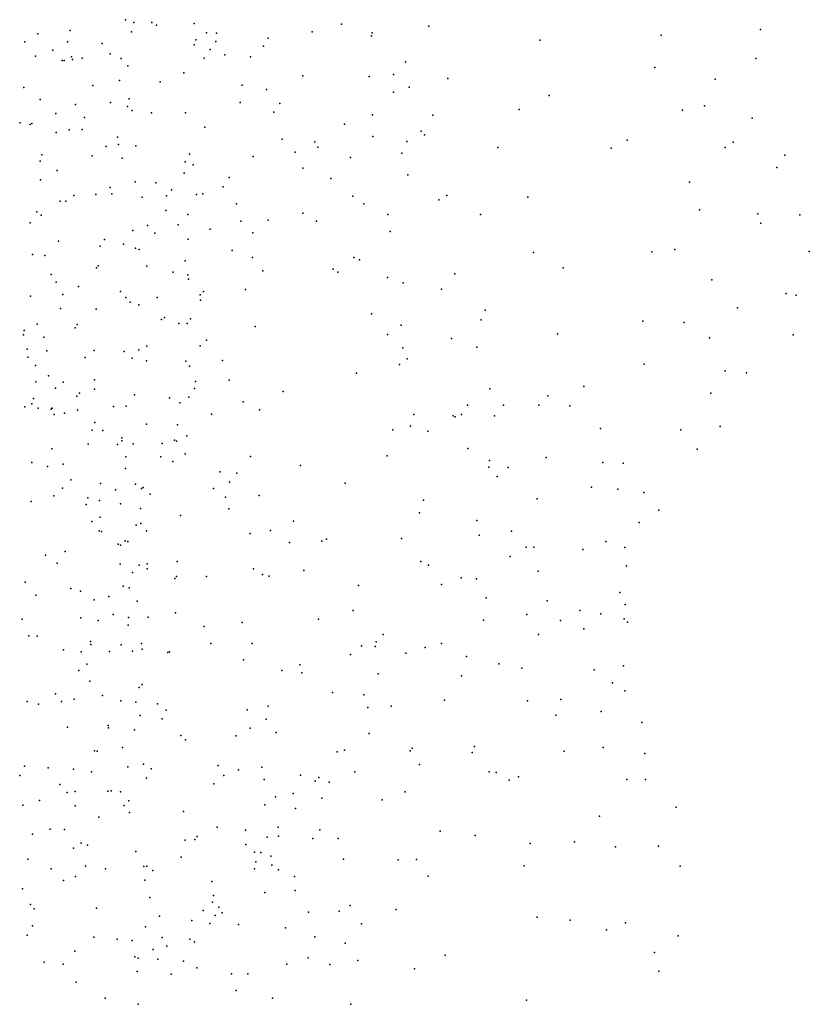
# Model space of a CAD drawing. Header units: metres. Extents: x -25 to 25, y -27.7 to 27.8.
# Tile 209 of 209: x 22 to 24.8, y -3.5 to 0. Entities that reach past the tile are written whole.
import ezdxf

# ---------------------------------------------------------------- set-up
doc = ezdxf.new("R2010")
doc.units = ezdxf.units.M

msp = doc.modelspace()

# ---------------------------------------------------------------- linework, layer by layer
for p in [(22.3572, 0.0069, 11.3595), (22.1628, -0.0313, -10.8583), (22.387, -0.0029, -1.3433), (22.4499, -0.0026, -13.3988), (22.4672, -0.0127, -9.5616), (22.5988, -0.0065, -11.4909), (23.1172, -0.0091, -1.7985), (23.4245, -0.0153, -2.4102), (24.5898, -0.028, -4.5085), (22.0489, -0.0425, -11.2236), (22.3783, -0.0358, -11.356), (22.605, -0.0644, -13.065), (22.642, -0.0395, -8.1327), (22.6774, -0.0401, -5.5474), (22.8598, -0.0584, -12.2023), (23.0142, -0.0357, -6.9498), (23.222, -0.0503, -6.3913), (23.2252, -0.0389, -6.1729), (23.8155, -0.0648, -5.8749), (24.2409, -0.0477, -3.6075), (22.0041, -0.0708, -1.2443), (22.1026, -0.1008, 12.1914), (22.154, -0.0713, 10.984), (22.2753, -0.0765, -9.7388), (22.5994, -0.0813, -5.3015), (22.6554, -0.0975, -7.5961), (22.6749, -0.0694, -7.3846), (22.8432, -0.0863, -11.9715), (22.0411, -0.1216, 10.84), (22.1354, -0.1366, -10.5968), (22.1419, -0.1368, -10.1481), (22.1674, -0.1235, -13.7931), (22.1709, -0.1335, -5.4359), (22.2051, -0.1283, 12.0666), (22.3035, -0.1135, 11.2346), (22.3421, -0.1295, 11.8279), (22.6338, -0.1286, -8.7079), (22.7064, -0.1165, -7.8644), (22.7967, -0.1236, -1.5749), (24.5742, -0.1293, -4.8593), (22.3664, -0.1557, 11.4666), (23.3421, -0.1407, -6.0233), (24.2181, -0.1609, -5.6002), (22.3366, -0.2066, -9.429), (22.5633, -0.1802, -8.9982), (22.9811, -0.1905, -7.106), (23.2141, -0.1931, -6.7854), (23.3, -0.186, -6.5406), (23.4909, -0.1998, -3.1448), (24.4303, -0.2027, -3.8156), (22.0007, -0.2312, -10.8662), (22.243, -0.2244, 11.0428), (22.4793, -0.212, -13.4704), (22.7676, -0.223, -12.3395), (22.8539, -0.2389, -5.4082), (23.3545, -0.2304, -6.2663), (22.0579, -0.2737, -10.3587), (22.3706, -0.2708, 11.6036), (23.3004, -0.2476, -2.9131), (23.847, -0.2596, -3.3089), (22.1822, -0.2913, -14.0409), (22.3055, -0.2841, -1.4046), (22.3646, -0.2984, 11.2338), (22.7606, -0.2844, -12.1243), (22.9004, -0.2876, -1.7663), (23.7418, -0.309, -5.6356), (24.3157, -0.3112, -3.646), (24.3934, -0.2957, -5.2335), (22.1126, -0.3224, -11.4497), (22.2134, -0.3374, -9.6788), (22.3809, -0.3119, -13.9117), (22.4492, -0.3203, -9.24), (22.5686, -0.3211, -13.3086), (22.8797, -0.3187, -7.6544), (23.2262, -0.3272, -2.6909), (23.4378, -0.3283, -5.5868), (24.5611, -0.3389, -4.0164), (21.9873, -0.3562, 10.6594), (22.0224, -0.3612, 12.1985), (22.0286, -0.3582, -14.1953), (22.1602, -0.3808, 12.0451), (22.2059, -0.3789, 10.8613), (22.6367, -0.3711, -12.4894), (23.1278, -0.3607, -2.2263), (22.1135, -0.3898, -9.9996), (22.3292, -0.4064, -9.5077), (22.9081, -0.4127, -7.3718), (23.2269, -0.4041, -5.6672), (23.397, -0.3849, -6.1074), (23.4094, -0.3976, -3.1202), (22.2898, -0.4384, 11.8365), (22.3328, -0.4315, 10.986), (22.3942, -0.4367, 11.1286), (23.0238, -0.4221, -5.4494), (23.0335, -0.4408, -7.8808), (23.3472, -0.4212, -5.4213), (23.6664, -0.4422, -5.4906), (24.0652, -0.4447, -3.409), (24.1219, -0.4168, -5.4183), (24.4658, -0.4429, -3.8225), (24.4935, -0.4232, -5.0868), (22.0636, -0.4681, 0.3636), (22.241, -0.4714, -1.4872), (22.3458, -0.4794, -14.216), (22.5828, -0.4663, -13.9156), (22.8065, -0.4742, -1.8987), (22.9546, -0.4591, -8.2758), (23.149, -0.478, -7.0622), (23.3294, -0.4629, -5.898), (24.6752, -0.4697, -4.2185), (22.0582, -0.4901, -10.1853), (22.5677, -0.4933, -1.6895), (22.5957, -0.503, -12.3006), (22.9811, -0.5157, -2.3083), (24.6478, -0.5126, -4.8554), (22.1178, -0.5239, 10.6764), (22.5636, -0.5333, -12.0875), (22.7222, -0.548, -8.6716), (23.079, -0.5514, -7.706), (23.3506, -0.538, -6.8304), (22.0587, -0.5562, -0.1185), (22.3041, -0.5827, -9.6883), (22.3913, -0.563, -11.8022), (22.4644, -0.5671, -9.338), (22.7007, -0.5813, -13.4458), (24.3408, -0.564, -3.6709), (22.1759, -0.611, -10.0395), (22.2532, -0.6077, 10.739), (22.3097, -0.6049, 11.8389), (22.4165, -0.6172, 11.6484), (22.5016, -0.6124, 11.2605), (22.5189, -0.5908, -12.5551), (22.6078, -0.6078, -9.0956), (22.629, -0.6049, -1.8724), (23.1574, -0.613, -8.043), (23.487, -0.611, -6.5228), (23.7724, -0.6174, -5.4221), (22.1282, -0.6313, 12.0451), (22.1474, -0.6313, 0.0829), (22.748, -0.6408, -13.8128), (23.1961, -0.6407, -5.6369), (23.4595, -0.6265, -6.1288), (22.0464, -0.6688, -10.3376), (22.0615, -0.6807, -14.4815), (22.4997, -0.6643, 11.47), (22.5765, -0.6785, -14.1893), (22.9808, -0.6734, -2.8192), (23.2795, -0.6778, -3.065), (23.6063, -0.678, -3.1762), (24.3751, -0.6615, -5.2093), (24.5806, -0.6756, -5.0127), (24.7279, -0.6796, -4.2796), (22.0221, -0.7075, 0.5586), (22.4347, -0.7173, -9.5055), (22.5426, -0.7139, 11.1308), (22.763, -0.7012, -2.2873), (22.8598, -0.6974, -8.5961), (23.0297, -0.7019, -8.411), (24.5918, -0.7084, -4.006), (22.3835, -0.7343, -14.3907), (22.4603, -0.7439, -12.7464), (22.6558, -0.7299, -13.1971), (22.8053, -0.7427, -13.5941), (23.2878, -0.7378, -5.303), (22.1226, -0.7722, -11.6448), (22.2686, -0.7892, 10.6576), (22.2842, -0.7656, -11.8865), (22.3512, -0.7829, -9.8669), (22.5785, -0.7653, 11.3218), (22.0312, -0.8185, 12.1417), (22.0736, -0.8217, -1.6971), (22.3926, -0.7965, -12.2211), (22.4063, -0.801, 10.7862), (22.7332, -0.8045, -2.5364), (22.8042, -0.8295, -8.7983), (23.1607, -0.829, -7.4851), (23.792, -0.8117, -3.2522), (24.2081, -0.8093, -5.3053), (24.2895, -0.801, -3.6352), (24.7617, -0.8078, -4.4542), (22.2555, -0.865, -1.8341), (22.2613, -0.8583, -10.1851), (22.4321, -0.8594, 11.7719), (22.5673, -0.8411, 11.482), (23.1802, -0.8379, -8.2752), (23.8965, -0.8653, -5.375), (22.0961, -0.8895, 0.4271), (22.5253, -0.8803, -14.337), (22.577, -0.8904, 11.0395), (22.8409, -0.8765, -2.8497), (23.0879, -0.8705, -5.4202), (23.1047, -0.8811, -2.9653), (23.2785, -0.8998, -8.0527), (23.516, -0.8868, -6.3341), (22.1138, -0.9156, 10.5581), (22.1922, -0.9313, 12.048), (22.5794, -0.9058, -2.255), (23.3337, -0.9183, -7.0011), (24.4193, -0.9075, -5.1584), (22.024, -0.9649, -10.8203), (22.1373, -0.9595, -11.7728), (22.3405, -0.9491, 10.6889), (22.3589, -0.9693, -12.5252), (22.6203, -0.9604, -9.3402), (22.6315, -0.9493, -13.1255), (22.7793, -0.9416, -13.9635), (23.4691, -0.94, -6.0587), (24.68, -0.956, -4.2163), (24.715, -0.9622, -4.7742), (22.3741, -0.9858, 11.8829), (22.405, -0.9958, -2.1041), (22.469, -0.9695, -12.8661), (22.6215, -0.9792, 11.3264), (22.129, -1.0087, 0.0368), (22.2547, -1.0114, -12.1895), (23.2222, -1.0275, -7.3728), (23.6227, -1.0145, -5.2956), (24.5092, -1.006, -3.9463), (22.0477, -1.0639, -11.4789), (22.1877, -1.0646, 10.5721), (22.4838, -1.0476, 10.8339), (22.4943, -1.0406, 11.7261), (22.5455, -1.0607, -9.5904), (22.5749, -1.0612, 11.5828), (22.5866, -1.0445, -2.6381), (22.8131, -1.0715, -13.662), (23.3268, -1.0676, -7.7475), (23.6077, -1.0483, -6.6727), (24.1765, -1.053, -5.2358), (24.3216, -1.058, -3.7209), (21.9989, -1.101, 10.4906), (22.0013, -1.0854, -1.8358), (22.1807, -1.0766, -11.9746), (23.2786, -1.1001, -5.2538), (23.8765, -1.0982, -3.3084), (24.7051, -1.1017, -4.4501), (22.0706, -1.1095, 0.3264), (22.4322, -1.1412, -10.1137), (22.6202, -1.1397, 11.2607), (22.6419, -1.1194, -14.2116), (23.5035, -1.1141, -6.9588), (24.4103, -1.1118, -5.0966), (22.0114, -1.1513, -0.3709), (22.0816, -1.1569, -1.314), (22.247, -1.1561, 12.0355), (22.3525, -1.1597, 11.9204), (22.4044, -1.1533, -14.4477), (23.3326, -1.1471, -7.2324), (23.5929, -1.1443, -6.226), (22.0142, -1.1793, 12.1939), (22.0408, -1.2092, -0.6426), (22.2161, -1.1813, -2.1181), (22.3812, -1.1834, -2.3943), (22.4317, -1.1928, 10.7738), (22.5698, -1.1938, 10.9761), (22.5822, -1.2113, 11.5377), (22.6991, -1.1914, -2.8754), (23.3214, -1.2051, -8.2218), (23.3481, -1.1854, -7.5604), (24.1814, -1.204, -3.6136), (22.0868, -1.2457, -1.5807), (23.1694, -1.2358, -8.4661), (24.4657, -1.2276, -4.9293), (24.5414, -1.2352, -4.2097), (22.0421, -1.2669, -11.5583), (22.1389, -1.2675, -14.5358), (22.2482, -1.2589, 10.615), (22.6038, -1.2656, 11.1711), (22.7221, -1.2611, -13.8648), (22.1113, -1.2892, -11.8018), (22.1957, -1.3067, -12.1425), (22.2485, -1.2916, -10.5168), (22.3894, -1.3121, -12.7678), (22.6008, -1.2899, -9.5129), (22.9117, -1.3002, -8.7467), (23.6389, -1.2908, -3.1527), (23.8426, -1.3151, -6.4094), (23.9693, -1.2823, -5.1478), (24.4152, -1.3065, -4.048), (22.0279, -1.3436, 12.1962), (22.0338, -1.3254, -2.1798), (22.187, -1.3167, -2.3434), (22.5123, -1.3226, 11.6541), (22.5492, -1.3408, -9.9725), (22.5807, -1.3205, -14.1842), (22.7708, -1.3364, -9.0896), (23.5595, -1.3487, -5.1397), (23.687, -1.349, -6.0996), (23.8106, -1.3489, -6.9864), (22.0033, -1.3541, -11.1842), (22.051, -1.3591, 0.1882), (22.0959, -1.363, 10.5398), (22.0996, -1.3592, -10.8586), (22.1067, -1.3817, -0.0559), (22.143, -1.376, -0.4721), (22.1886, -1.366, -0.7301), (22.3159, -1.3527, 11.9441), (22.3598, -1.3518, 10.736), (22.6605, -1.3797, -9.3265), (22.8291, -1.365, -2.9167), (23.3713, -1.3811, -3.0058), (23.5393, -1.3809, -5.915), (23.92, -1.3506, -6.6192), (22.2499, -1.4091, -2.5922), (22.4311, -1.4158, 10.8651), (22.541, -1.4175, -10.2574), (23.5092, -1.3862, -7.8366), (23.5162, -1.3892, -7.4567), (23.6553, -1.3861, -7.2123), (22.2406, -1.4363, -12.3606), (22.2782, -1.438, -1.5146), (23.2973, -1.4357, -5.5073), (23.3599, -1.4228, -5.2151), (23.4204, -1.4403, -8.2326), (24.0274, -1.4304, -5.0083), (24.3105, -1.4346, -4.8241), (24.4488, -1.4237, -4.5927), (22.2267, -1.4855, 12.046), (22.3301, -1.4864, -12.5616), (22.3442, -1.4741, -14.2988), (22.3453, -1.4632, -1.2782), (22.3848, -1.484, 11.8487), (22.487, -1.4837, 11.6091), (22.5298, -1.4711, 11.1403), (22.5375, -1.4745, 11.4225), (22.5736, -1.4559, -13.3988), (22.0991, -1.5022, -14.3913), (22.5674, -1.5192, -2.8962), (23.5609, -1.5008, -3.1244), (24.3679, -1.5037, -4.3525), (22.0279, -1.5505, 12.2378), (22.1383, -1.5557, 0.1956), (22.3587, -1.5299, -2.8003), (22.4815, -1.5306, -13.0736), (22.5242, -1.547, -13.7658), (22.7971, -1.5289, -8.8664), (23.2775, -1.5268, -8.4388), (23.6369, -1.5427, -7.5853), (23.837, -1.5321, -6.0884), (24.0358, -1.5495, -3.5284), (24.1073, -1.5526, -4.801), (22.0835, -1.5641, -11.8326), (22.3582, -1.5712, -10.8176), (22.691, -1.5832, -10.6013), (22.7491, -1.5876, -10.3947), (22.9733, -1.5611, -8.6762), (23.6351, -1.5662, -7.7964), (23.7035, -1.5678, -5.0417), (22.1656, -1.6108, -12.0251), (22.2695, -1.6235, -14.1461), (22.3923, -1.626, -13.9091), (22.7236, -1.6193, -9.1679), (23.1304, -1.6222, -2.9721), (23.664, -1.5987, -5.8811), (22.1366, -1.6397, 10.6468), (22.323, -1.6462, -0.5134), (22.414, -1.6418, 11.0256), (22.4197, -1.6381, -12.8078), (22.4443, -1.6609, 11.4805), (22.6667, -1.6409, -9.6011), (23.9963, -1.6363, -7.0196), (24.089, -1.644, -6.7725), (24.1801, -1.6551, -3.8407), (22.0257, -1.6873, 12.3174), (22.106, -1.6673, 0.6131), (22.2248, -1.6744, 12.0855), (22.2659, -1.6832, -1.7577), (22.3403, -1.6957, -12.5119), (22.7095, -1.6724, -9.8365), (22.8278, -1.6662, -10.1424), (23.405, -1.6826, -5.6115), (23.8055, -1.6772, -7.3431), (22.2197, -1.6978, -12.224), (22.4108, -1.7115, -1.5445), (22.7214, -1.7129, -9.3891), (23.3909, -1.727, -3.1026), (24.2322, -1.7174, -4.1099), (22.239, -1.7577, -11.0763), (22.2691, -1.7418, 10.8616), (22.4121, -1.7649, -2.9153), (22.5509, -1.7361, -10.9778), (22.9484, -1.756, -10.6601), (23.5928, -1.7541, -5.0912), (24.1639, -1.7614, -4.4086), (22.2647, -1.7905, 0.5226), (22.2733, -1.7931, -13.6334), (22.3951, -1.77, -13.4155), (22.4319, -1.7904, -0.843), (22.7957, -1.7999, -8.7891), (22.8677, -1.7889, -2.9685), (23.7153, -1.7915, -3.3051), (22.356, -1.8249, 11.8847), (22.3653, -1.8281, 0.0646), (22.9339, -1.8317, -10.0267), (23.0476, -1.827, -8.6116), (23.0643, -1.8191, -10.4668), (23.3279, -1.8175, -8.4217), (23.6011, -1.8058, -8.1041), (24.0464, -1.8282, -3.6387), (22.1458, -1.8624, 12.3343), (22.3318, -1.8367, 11.0638), (22.3397, -1.8404, 0.3071), (23.766, -1.8474, -5.864), (23.7931, -1.8475, -4.9169), (23.9651, -1.8559, -7.1883), (24.1133, -1.8489, -6.4472), (22.0768, -1.8762, 10.6955), (22.1174, -1.9037, -12.0496), (22.5394, -1.8983, -11.1372), (23.3956, -1.8976, -5.1945), (23.7104, -1.8802, -7.891), (22.3384, -1.9072, 12.0814), (22.3823, -1.9363, -13.2709), (22.4052, -1.9108, -12.7284), (22.4333, -1.9238, -0.4432), (22.4342, -1.9059, -12.9889), (22.8071, -1.924, -9.23), (22.985, -1.9299, -10.8468), (23.4231, -1.9109, -5.5675), (23.8083, -1.9317, -7.6636), (24.1186, -1.9135, -6.8154), (22.0052, -1.971, -13.6938), (22.5317, -1.9582, -1.5598), (22.5374, -1.9505, -1.0848), (22.6428, -1.951, -2.9699), (22.8394, -1.944, -9.4811), (22.8628, -1.9494, -9.7142), (23.5375, -1.9555, -3.2665), (23.5918, -1.9595, -5.7087), (22.166, -1.9936, 10.9137), (22.1989, -2.0024, -11.2227), (22.3492, -1.9849, -2.965), (22.3707, -1.9904, 0.6052), (23.1771, -1.9819, -10.3135), (23.469, -1.9791, -8.2779), (24.096, -2.0075, -4.4419), (22.043, -2.0161, 12.5482), (22.2472, -2.0324, 11.0808), (22.2991, -2.0214, 12.2704), (22.3989, -2.0378, 11.8813), (23.626, -2.0254, -8.0829), (23.8397, -2.0368, -3.4983), (23.1579, -2.0709, -3.1441), (23.9547, -2.0708, -7.2536), (24.1144, -2.0495, -3.9114), (21.9942, -2.1013, -12.0551), (22.2009, -2.096, -12.3967), (22.2612, -2.1059, -13.3664), (22.3148, -2.0846, 11.2709), (22.3678, -2.0949, 11.4438), (22.4369, -2.0944, 0.3552), (22.533, -2.0781, -0.8509), (23.0359, -2.1004, -9.9144), (23.6161, -2.1043, -4.9562), (23.7685, -2.084, -7.8055), (23.8868, -2.1055, -7.4965), (24.0292, -2.0826, -6.14), (24.1106, -2.0992, -6.4047), (22.3673, -2.1221, -12.8292), (22.6342, -2.1272, -1.3372), (22.7678, -2.1123, -8.8488), (23.9693, -2.1348, -3.7034), (24.1231, -2.1119, -6.6697), (22.0183, -2.159, -13.5573), (22.0474, -2.1602, 10.8655), (22.2352, -2.1793, 11.1749), (23.263, -2.1544, -5.224), (23.8102, -2.1549, -4.7654), (22.1402, -2.2083, 11.0165), (22.2024, -2.2153, 0.9521), (22.2362, -2.19, -2.1089), (22.3009, -2.2146, 12.3449), (22.3426, -2.1911, -11.335), (22.3826, -2.2139, 11.5696), (22.4138, -2.1861, 11.9856), (22.4158, -2.2065, 11.7953), (22.5121, -2.2153, -0.1144), (22.6571, -2.1865, -1.5475), (22.8033, -2.1865, -11.195), (23.1877, -2.1945, -10.7313), (23.2352, -2.1974, -10.3105), (23.2389, -2.181, -10.5243), (23.4111, -2.2008, -5.0281), (23.469, -2.1866, -8.2189), (22.5062, -2.2185, -0.4694), (22.7731, -2.2438, -8.6729), (23.1485, -2.2248, -8.4006), (23.3428, -2.2206, -5.4941), (23.5568, -2.232, -5.6212), (22.1936, -2.2809, 12.4935), (22.2223, -2.2586, -12.635), (22.9075, -2.2817, -9.2524), (22.9711, -2.2616, -3.1555), (23.6704, -2.2584, -7.8933), (23.7507, -2.2728, -3.5907), (24.0054, -2.2787, -7.0737), (24.1089, -2.2645, -6.2489), (22.2328, -2.3186, 11.2519), (22.9773, -2.2897, -9.628), (23.2454, -2.2926, -3.2896), (23.5386, -2.3006, -4.8704), (22.4053, -2.3414, 0.5875), (22.4157, -2.3305, 12.0591), (24.0694, -2.3251, -6.8366), (24.1136, -2.3526, -6.598), (22.1111, -2.3635, 11.0582), (22.1773, -2.3827, -12.8193), (22.277, -2.3692, 12.3826), (22.3416, -2.3876, 11.5295), (23.0856, -2.3587, -10.9545), (23.1957, -2.3674, -5.2731), (23.4793, -2.3853, -8.0477), (23.7707, -2.3879, -7.6519), (23.8879, -2.3831, -4.413), (22.0119, -2.39, 12.6351), (22.0523, -2.3993, -2.358), (22.133, -2.39, -13.1799), (22.3942, -2.3926, 11.7208), (22.4704, -2.399, 0.2384), (22.5002, -2.4203, -0.2014), (22.7852, -2.4196, -8.5191), (22.8589, -2.4067, -11.2215), (23.2102, -2.4112, -10.2619), (23.292, -2.4063, -4.9702), (22.4097, -2.4395, 11.8835), (22.4866, -2.4517, 0.0266), (22.8525, -2.4527, -3.1782), (23.8701, -2.4385, -3.9495), (24.0305, -2.4255, -5.7828), (22.1543, -2.4807, 11.1622), (22.2972, -2.475, 0.7424), (22.2978, -2.4833, -11.3764), (22.3888, -2.4902, 12.1104), (22.7962, -2.4842, -1.6308), (24.1734, -2.4644, -6.033), (22.5519, -2.5093, -3.1432), (22.5683, -2.5251, -2.062), (22.7469, -2.5112, -1.1854), (22.8872, -2.4999, -8.2502), (23.2141, -2.5032, -10.4641), (22.3468, -2.5525, 11.6224), (23.1279, -2.5613, -5.0536), (23.366, -2.5541, -5.3927), (23.5847, -2.548, -3.7233), (24.0366, -2.5524, -6.8535), (22.2485, -2.5634, -2.362), (22.258, -2.5655, 12.3415), (23.1014, -2.5676, -3.361), (23.3585, -2.5639, -7.9183), (23.5763, -2.57, -4.5873), (23.8993, -2.5653, -7.1812), (24.1839, -2.5736, -6.414), (22.003, -2.6174, 10.9962), (22.0861, -2.6241, -2.5084), (22.1743, -2.6285, 11.2838), (22.366, -2.6203, 12.0127), (22.4207, -2.6107, 0.2206), (22.4479, -2.6274, -0.441), (22.6832, -2.6154, -8.3915), (22.8374, -2.6215, -8.9449), (23.3913, -2.6117, -4.7456), (21.9857, -2.6509, 12.5786), (22.2381, -2.6373, 11.4548), (22.432, -2.6595, -0.2216), (22.7029, -2.6507, -1.0226), (22.7547, -2.6311, -8.1139), (22.8447, -2.6646, -1.496), (22.9733, -2.6494, -9.797), (23.0375, -2.6577, -10.9976), (23.1636, -2.6377, -10.6372), (23.6358, -2.6378, -3.9789), (23.6603, -2.6402, -4.2513), (23.7391, -2.6547, -5.4249), (24.1207, -2.6648, -6.6716), (24.1861, -2.6645, -5.7714), (22.1265, -2.6826, 12.4394), (22.6678, -2.6798, -11.3271), (23.0244, -2.6702, -7.8535), (23.0742, -2.6741, -10.2071), (23.7062, -2.6673, -7.4401), (22.1522, -2.7106, -11.2843), (22.1805, -2.7068, 0.6709), (22.2958, -2.7057, 12.1398), (22.3071, -2.7042, 11.6842), (22.3399, -2.7082, 11.868), (22.8846, -2.7259, -11.1533), (22.9468, -2.7137, -3.3513), (23.0481, -2.7301, -5.2667), (23.3404, -2.708, -3.6459), (21.9962, -2.7545, 0.8171), (22.055, -2.7381, 11.1246), (22.1809, -2.7574, 12.3003), (22.3525, -2.7559, -11.3357), (22.369, -2.7393, -2.3679), (22.8475, -2.754, -1.7053), (22.9559, -2.7666, -10.0006), (23.2606, -2.7363, -7.7201), (24.2935, -2.7614, -5.9539), (22.2636, -2.7969, 0.3929), (22.372, -2.7807, 0.0503), (22.561, -2.7774, -7.8653), (24.0243, -2.7937, -5.5361), (22.6801, -2.8316, -3.2932), (22.8941, -2.8327, -5.1668), (22.0304, -2.8563, -2.7257), (22.0928, -2.8389, 11.2701), (22.1431, -2.8405, -3.3128), (22.6092, -2.8645, -7.6283), (22.7793, -2.8428, -1.0764), (22.8555, -2.8676, -9.8025), (22.8952, -2.8641, -7.5753), (23.0164, -2.872, -10.5087), (23.0407, -2.8417, -10.7817), (23.1052, -2.872, -7.5741), (23.4634, -2.8458, -4.0341), (23.5866, -2.8618, -7.4147), (22.1748, -2.9065, 12.1334), (22.2022, -2.8879, 11.6093), (22.2242, -2.8957, 11.7901), (22.5673, -2.8776, -8.4197), (22.6018, -2.8754, -2.2508), (22.781, -2.8933, -8.8763), (23.7799, -2.8894, -7.2323), (23.9364, -2.8833, -7.0059), (24.0802, -2.9015, -6.7875), (24.2312, -2.8994, -6.5243), (22.3936, -2.9172, -3.3078), (22.5536, -2.9371, -0.6452), (22.8117, -2.9204, -11.0802), (22.8336, -2.9208, -9.1865), (22.8682, -2.9342, -1.8898), (22.0144, -2.9452, 0.6008), (22.2172, -2.9693, -11.1488), (22.4225, -2.9702, -2.4503), (22.4324, -2.9688, -7.7831), (22.8163, -2.9543, -9.4064), (22.8719, -2.9659, -4.9565), (23.1238, -2.9447, -3.5384), (23.3157, -2.9469, -3.8192), (23.3804, -2.9453, -4.4345), (23.7591, -2.9678, -5.3324), (24.3082, -2.9697, -6.3373), (22.0964, -2.9782, 11.4348), (22.1815, -3.0051, 0.2211), (22.2878, -2.979, -0.0166), (22.4542, -2.9841, -8.1049), (22.8109, -2.9789, -10.0493), (22.895, -2.9817, -10.8586), (22.9514, -3.0051, -1.6196), (23.4216, -3.0044, -7.4341), (22.1398, -3.0198, 11.7293), (22.4251, -3.018, -0.4182), (22.6611, -3.0228, -8.7547), (21.9952, -3.0486, 11.3049), (22.4427, -3.0791, -8.3789), (22.667, -3.0719, -0.7712), (22.8477, -3.0616, -1.0839), (22.9541, -3.0543, -1.4018), (22.0239, -3.1045, 0.4352), (22.663, -3.0958, -7.5172), (22.6858, -3.1131, -9.6772), (23.1474, -3.1075, -5.268), (22.037, -3.1191, -10.7128), (22.2553, -3.1169, -2.6342), (22.4773, -3.1456, -10.9933), (22.631, -3.1247, -10.0813), (22.6734, -3.1425, -5.295), (22.6973, -3.1333, -8.9866), (23.0013, -3.1305, -1.8647), (23.1088, -3.1271, -4.6295), (23.3095, -3.1219, -4.0971), (23.8051, -3.1487, -7.1507), (22.0307, -3.1788, 11.934), (22.4276, -3.1831, -7.9597), (22.5905, -3.1606, -10.3499), (22.6545, -3.1706, -10.7544), (22.7544, -3.1746, -3.4114), (23.1876, -3.1718, -4.4314), (23.9206, -3.1595, -5.4358), (24.1154, -3.1684, -5.6171), (22.0114, -3.2114, 11.7503), (22.2462, -3.2191, -10.4643), (22.9207, -3.1858, -2.1999), (23.0233, -3.218, -7.4374), (24.0492, -3.1937, -6.8357), (24.3002, -3.214, -6.0135), (22.3278, -3.226, -0.1886), (22.3812, -3.2304, -10.1462), (22.4868, -3.2197, -9.9037), (22.5031, -3.2503, -7.6871), (22.5841, -3.2263, -4.9146), (22.6008, -3.235, -9.4635), (23.1303, -3.2402, -3.6991), (22.1798, -3.2681, -2.8399), (22.3909, -3.2877, -2.6296), (22.4547, -3.262, -5.1245), (23.4818, -3.2822, -7.3365), (24.2178, -3.2724, -5.8068), (22.0716, -3.3064, -3.6104), (22.1382, -3.3133, -10.0075), (22.4018, -3.2925, -8.3178), (22.471, -3.2958, -0.4303), (22.5613, -3.3037, -9.0109), (22.9251, -3.3143, -4.5403), (23.0001, -3.2917, -1.2171), (23.0758, -3.3147, -1.9771), (23.1744, -3.3014, -4.1839), (22.3986, -3.3397, -3.5237), (22.5178, -3.3493, -9.2262), (22.6082, -3.3272, -4.7127), (22.7304, -3.3483, -5.3245), (22.7882, -3.3474, -7.4545), (23.3737, -3.3307, -5.2359), (24.2332, -3.339, -6.4213), (22.1847, -3.3772, 0.2473), (22.7468, -3.4063, -3.5753), (22.2859, -3.4336, -9.4761), (22.4018, -3.454, -0.2911), (22.8747, -3.4333, -0.9506), (23.1496, -3.455, -1.6274), (23.7671, -3.4405, -5.3006)]:
    msp.add_point(p)

doc.saveas('drawing.dxf')
